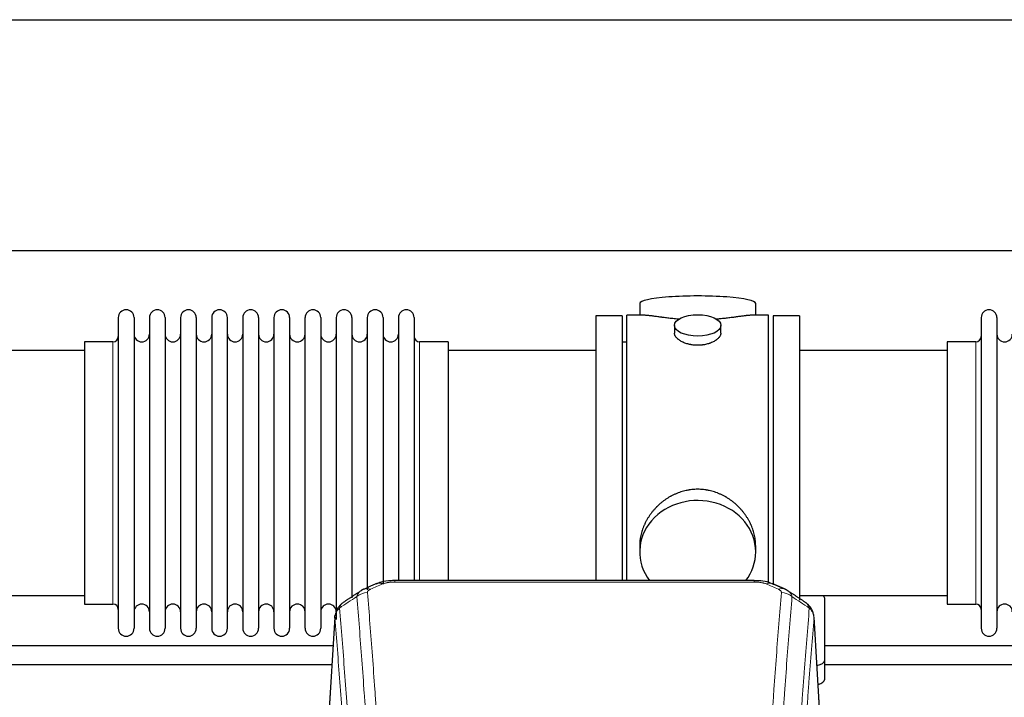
# Model space of a CAD drawing. Header units: inches. Extents: x 0 to 29700, y -16 to 21000.
# Tile 184 of 212: x 23924 to 24563, y 16994 to 17434. Entities that reach past the tile are written whole.
import ezdxf

# ---------------------------------------------------------------- set-up
doc = ezdxf.new("R2010")
doc.units = ezdxf.units.IN
doc.layers.add('254', color=7, linetype='Continuous', true_color=0xffffff)

msp = doc.modelspace()

# ---------------------------------------------------------------- linework, layer by layer
at = {"layer": '254', "color": 2, "linetype": 'Continuous', "lineweight": 25}
for p, q in [((22744.075, 17433.612), (26103.531, 17433.612)), ((22744.075, 17283.612), (26103.531, 17283.612)), ((24325.936, 17249.269), (24325.936, 17241.649)), ((24401.215, 17241.649), (24401.215, 17249.269)), ((24314.575, 17241.219), (24297.575, 17241.219)), ((24297.575, 17241.219), (24297.575, 17139.219)), ((24314.575, 17241.219), (24314.575, 17139.219)), ((24328.922, 17241.649), (24317.575, 17241.649)), ((24317.575, 17139.219), (24317.575, 17241.649)), ((24409.575, 17241.649), (24398.279, 17241.649)), ((24409.575, 17139.219), (24409.575, 17241.649)), ((24429.575, 17241.219), (24412.575, 17241.219)), ((24412.575, 17241.219), (24412.575, 17066.635)), ((24429.575, 17241.219), (24429.575, 17056.688)), ((23987.575, 17240.119), (23987.575, 17038.319)), ((23997.775, 17240.119), (23997.775, 17038.319)), ((24007.775, 17240.119), (24007.775, 17038.319)), ((24017.975, 17240.119), (24017.975, 17038.319)), ((24027.975, 17240.119), (24027.975, 17038.319)), ((24038.175, 17240.119), (24038.175, 17038.319)), ((24048.175, 17240.119), (24048.175, 17038.319)), ((24058.375, 17038.319), (24058.375, 17240.119)), ((24068.375, 17240.119), (24068.375, 17038.319)), ((24078.575, 17240.119), (24078.575, 17038.319)), ((24088.575, 17240.119), (24088.575, 17185.809)), ((24098.775, 17240.119), (24098.775, 17185.809)), ((24108.775, 17185.809), (24108.775, 17240.119)), ((24118.975, 17240.119), (24118.975, 17185.809)), ((24128.975, 17240.119), (24128.975, 17185.809)), ((24139.175, 17240.119), (24139.175, 17185.809)), ((24149.175, 17240.119), (24149.175, 17185.809)), ((24159.375, 17240.119), (24159.375, 17185.809)), ((24169.375, 17240.119), (24169.375, 17185.809)), ((24179.575, 17240.119), (24179.575, 17185.809)), ((24348.528, 17235.016), (24348.528, 17230.051)), ((24378.623, 17230.074), (24378.623, 17235.016)), ((24547.575, 17240.119), (24547.575, 17038.319)), ((24557.775, 17240.119), (24557.775, 17038.319)), ((23984.075, 17224.369), (23965.575, 17224.369)), ((23965.575, 17224.369), (23965.575, 17054.069)), ((24201.575, 17224.369), (24183.075, 17224.369)), ((24201.575, 17224.369), (24201.575, 17178.537)), ((24317.575, 17224.219), (24314.575, 17224.219)), ((24544.075, 17224.369), (24525.575, 17224.369)), ((24525.575, 17224.369), (24525.575, 17054.069)), ((23965.575, 17218.719), (23869.575, 17218.719)), ((24297.575, 17218.719), (24201.575, 17218.719)), ((24525.575, 17218.719), (24429.575, 17218.719)), ((24088.575, 17185.809), (24088.575, 17038.319)), ((24098.775, 17185.809), (24098.775, 17038.319)), ((24108.775, 17038.319), (24108.775, 17185.809)), ((24118.975, 17185.809), (24118.975, 17038.319)), ((24128.975, 17185.809), (24128.975, 17044.061)), ((24139.175, 17185.809), (24139.175, 17058.051)), ((24149.175, 17185.809), (24149.175, 17063.336)), ((24159.375, 17185.809), (24159.375, 17067.029)), ((24169.375, 17185.809), (24169.375, 17069.3)), ((24179.575, 17185.809), (24179.575, 17069.3)), ((24201.575, 17178.537), (24201.575, 17069.299)), ((24297.575, 17139.219), (24297.575, 17069.3)), ((24314.575, 17139.219), (24314.575, 17069.3)), ((24317.575, 17069.299), (24317.575, 17139.219)), ((24409.575, 17067.764), (24409.575, 17139.219)), ((24325.936, 17091.99), (24325.936, 17087.965)), ((24401.215, 17087.965), (24401.215, 17091.988)), ((24400.161, 17069.304), (24166.989, 17069.304)), ((23869.575, 17059.719), (23965.575, 17059.719)), ((24429.575, 17059.719), (24525.575, 17059.719)), ((24446.075, 17017.619), (24446.075, 17057.693)), ((23965.575, 17054.069), (23984.075, 17054.069)), ((24525.575, 17054.069), (24544.075, 17054.069)), ((24128.058, 17045.507), (24122.807, 16958.871)), ((24444.344, 16958.871), (24439.093, 17045.508)), ((24446.075, 17005.201), (24446.075, 17017.619))]:
    msp.add_line(p, q, dxfattribs=at)
at = {"layer": '254', "color": 110, "linetype": 'Continuous', "lineweight": 13}
for p, q in [((23984.075, 17224.369), (23984.075, 17054.069)), ((24183.075, 17224.369), (24183.075, 17178.537)), ((24544.075, 17224.369), (24544.075, 17054.069)), ((24183.075, 17178.537), (24183.075, 17069.299)), ((24166.989, 17069.304), (24166.989, 17068.351)), ((24400.161, 17068.351), (24166.989, 17068.351)), ((24400.161, 17069.302), (24400.161, 17068.351)), ((24128.059, 17044.885), (24122.812, 16958.296)), ((24444.339, 16958.296), (24439.091, 17044.885))]:
    msp.add_line(p, q, dxfattribs=at)
at = {"layer": '254', "color": 2, "linetype": 'Continuous', "lineweight": 25}
for centre, radius, start, end in [((23992.675, 17240.119), 5.1, 0, 180), ((24012.875, 17240.119), 5.1, 0, 180), ((24033.075, 17240.119), 5.1, 0, 180), ((24053.275, 17240.119), 5.1, 0, 180), ((24073.475, 17240.119), 5.1, 0, 180), ((24093.675, 17240.119), 5.1, 0, 180), ((24113.875, 17240.119), 5.1, 0, 180), ((24134.075, 17240.119), 5.1, 0, 180), ((24154.275, 17240.119), 5.1, 0, 180), ((24174.475, 17240.119), 5.1, 0, 180), ((24552.675, 17240.119), 5.1, 0, 180), ((23984.075, 17227.869), 3.5, 270, 0), ((24002.775, 17229.369), 5, 180, 0), ((24022.975, 17229.369), 5, 180, 0), ((24043.175, 17229.369), 5, 180, 0), ((24063.375, 17229.369), 5, 180, 0), ((24083.575, 17229.369), 5, 180, 0), ((24103.775, 17229.369), 5, 180, 0), ((24123.975, 17229.369), 5, 180, 0), ((24144.175, 17229.369), 5, 180, 0), ((24164.375, 17229.369), 5, 180, 0), ((24183.075, 17227.869), 3.5, 180, 270), ((24544.075, 17227.869), 3.5, 270, 0), ((24562.775, 17229.369), 5, 180, 0), ((23984.075, 17050.569), 3.5, 0, 90), ((24002.775, 17049.069), 5, 0, 180), ((24022.975, 17049.069), 5, 0, 180), ((24043.175, 17049.069), 5, 0, 180), ((24063.375, 17049.069), 5, 0, 180), ((24083.575, 17049.069), 5, 0, 180), ((24103.775, 17049.069), 5, 0, 180), ((24123.975, 17049.069), 5, 0, 180), ((24544.075, 17050.569), 3.5, 0, 90), ((24562.775, 17049.069), 5, 0, 180), ((23992.675, 17038.319), 5.1, 180, 0), ((24012.875, 17038.319), 5.1, 180, 0), ((24033.075, 17038.319), 5.1, 180, 0), ((24053.275, 17038.319), 5.1, 180, 0), ((24073.475, 17038.319), 5.1, 180, 0), ((24093.675, 17038.319), 5.1, 180, 0), ((24113.875, 17038.319), 5.1, 180, 0), ((24552.675, 17038.319), 5.1, 180, 0)]:
    msp.add_arc(centre, radius, start, end, dxfattribs=at)
for centre, major_axis, ratio, start_param, end_param in [((24363.575, 17249.269), (37.64, 0), 0.1305262, 0, 3.1415927), ((24363.575, 17087.965), (37.64, 0), 0.8870108, 0, 3.7346664), ((24363.575, 17087.965), (37.64, 0), 0.8870108, 5.6900133, 6.2831853), ((24159.231, 17058.141), (3.953, -9.186), 0.6419268, 2.5510147, 3.1418997), ((24438.075, 17057.693), (-8, 0), 0.4617486, 3.1415927, 3.722063), ((24438.075, 17017.619), (-8, 0), 0.4617486, 1.9439586, 3.1415927), ((24438.075, 17005.201), (-8, 0), 0.4617486, 2.0459273, 3.1415927)]:
    msp.add_ellipse(centre, major_axis=major_axis, ratio=ratio, start_param=start_param, end_param=end_param, dxfattribs=at)
msp.add_ellipse((24363.575, 17235.016), major_axis=(15.048, 0), ratio=0.4617486, dxfattribs=at)
at = {"layer": '254', "color": 110, "linetype": 'Continuous', "lineweight": 13}
for centre, major_axis, ratio, start_param, end_param in [((24407.92, 17058.141), (-3.953, -9.186), 0.6419268, 3.1410059, 3.7321706), ((24149.25, 17052.491), (-9.964, -0.842), 0.9013977, 4.6363308, 5.3961502), ((24151.222, 17054.684), (3.975, -9.176), 0.6408251, 2.5472213, 3.141301), ((24415.929, 17054.684), (3.975, 9.176), 0.6408251, 0.0010737, 0.5943713), ((24417.901, 17052.491), (-9.964, 0.842), 0.9013977, 4.0286278, 4.7884472)]:
    msp.add_ellipse(centre, major_axis=major_axis, ratio=ratio, start_param=start_param, end_param=end_param, dxfattribs=at)
at = {"layer": '254', "color": 2, "linetype": 'Continuous', "lineweight": 25}
for points, knots in [([(24351.703, 17239.06), (24351.701, 17239.061), (24351.699, 17239.061), (24351.622, 17239.067), (24351.548, 17239.073), (24351.401, 17239.085), (24351.18, 17239.103), (24350.375, 17239.17), (24349.08, 17239.286), (24347.398, 17239.454), (24345.76, 17239.631), (24344.167, 17239.816), (24342.618, 17240.006), (24341.614, 17240.135), (24340.995, 17240.215), (24340.872, 17240.231), (24340.627, 17240.264), (24340.262, 17240.312), (24339.903, 17240.36), (24339.194, 17240.455), (24338.27, 17240.58), (24336.948, 17240.76), (24335.691, 17240.931), (24334.496, 17241.09), (24333.743, 17241.187), (24333.194, 17241.255), (24332.923, 17241.288), (24332.659, 17241.319), (24332.484, 17241.34), (24332.397, 17241.35), (24331.967, 17241.399), (24331.307, 17241.471), (24330.399, 17241.555), (24329.571, 17241.614), (24328.934, 17241.643), (24328.579, 17241.648), (24328.456, 17241.649)], [0, 0, 0, 0, 0.0002215, 0.0002215, 0.0071429, 0.0071429, 0.0140642, 0.027907, 0.083278, 0.1386489, 0.1940199, 0.2493909, 0.3047619, 0.3601329, 0.3601329, 0.3739756, 0.3739756, 0.3878184, 0.4155039, 0.4155039, 0.4708749, 0.5262458, 0.5816168, 0.6369878, 0.6923588, 0.6923588, 0.7200443, 0.733887, 0.733887, 0.7477298, 0.7477298, 0.8031008, 0.8584718, 0.9138427, 0.9692137, 1, 1, 1, 1]), ([(24398.7, 17241.649), (24398.576, 17241.648), (24398.218, 17241.643), (24397.578, 17241.614), (24396.745, 17241.554), (24396.135, 17241.498), (24395.736, 17241.457), (24395.655, 17241.449), (24395.492, 17241.432), (24395.246, 17241.406), (24394.993, 17241.377), (24394.48, 17241.318), (24393.772, 17241.233), (24392.644, 17241.089), (24391.449, 17240.93), (24390.188, 17240.758), (24389.302, 17240.637), (24388.621, 17240.545), (24388.276, 17240.498), (24387.924, 17240.45), (24387.688, 17240.419), (24387.57, 17240.403), (24386.975, 17240.323), (24386.008, 17240.195), (24384.511, 17240.003), (24382.967, 17239.814), (24381.376, 17239.629), (24379.738, 17239.452), (24378.614, 17239.34), (24377.758, 17239.259), (24377.327, 17239.22), (24376.892, 17239.181), (24376.673, 17239.162), (24376.6, 17239.156), (24376.454, 17239.143), (24376.167, 17239.119), (24375.879, 17239.095), (24375.664, 17239.078)], [0, 0, 0, 0, 0.0313476, 0.0871263, 0.142905, 0.1986836, 0.1986836, 0.2126283, 0.2126283, 0.226573, 0.2544623, 0.2544623, 0.310241, 0.3660196, 0.4217983, 0.477577, 0.5333556, 0.5333556, 0.561245, 0.5751896, 0.5751896, 0.5891343, 0.5891343, 0.644913, 0.7006917, 0.7564703, 0.812249, 0.8680277, 0.9238063, 0.9238063, 0.9516957, 0.9656403, 0.9656403, 0.9726127, 0.9726127, 0.979585, 1, 1, 1, 1]), ([(24363.575, 17222.141), (24363.078, 17222.141), (24362.584, 17222.156), (24361.605, 17222.214), (24361.12, 17222.256), (24360.157, 17222.369), (24359.68, 17222.44), (24359.089, 17222.545), (24358.912, 17222.578), (24358.736, 17222.613), (24358.618, 17222.637), (24358.559, 17222.649), (24358.267, 17222.71), (24358.037, 17222.762), (24357.354, 17222.928), (24356.91, 17223.05), (24356.046, 17223.317), (24355.626, 17223.461), (24355.013, 17223.695), (24354.811, 17223.776), (24354.514, 17223.901), (24354.415, 17223.943), (24354.269, 17224.008), (24354.22, 17224.03), (24354.123, 17224.074), (24353.69, 17224.271), (24353.28, 17224.479), (24352.587, 17224.864), (24352.259, 17225.063), (24351.637, 17225.476), (24351.343, 17225.689), (24351, 17225.963), (24350.932, 17226.019), (24350.799, 17226.13), (24350.734, 17226.186), (24350.543, 17226.354), (24350.422, 17226.467), (24350.074, 17226.808), (24349.864, 17227.037), (24349.488, 17227.501), (24349.323, 17227.734), (24349.108, 17228.087), (24349.041, 17228.206), (24348.966, 17228.354), (24348.951, 17228.384), (24348.922, 17228.443), (24348.908, 17228.473), (24348.867, 17228.562), (24348.842, 17228.621), (24348.721, 17228.917), (24348.649, 17229.152), (24348.552, 17229.615), (24348.528, 17229.845), (24348.528, 17230.075), (24348.528, 17230.078), (24348.528, 17230.081)], [0, 0, 0, 0, 0.0624454, 0.0624454, 0.1248907, 0.1248907, 0.1873361, 0.1873361, 0.2029474, 0.2107531, 0.2107531, 0.2185588, 0.2185588, 0.2497814, 0.2497814, 0.3122268, 0.3122268, 0.3746722, 0.3746722, 0.4058948, 0.4058948, 0.4215062, 0.4215062, 0.4293119, 0.4293119, 0.4371175, 0.4995629, 0.4995629, 0.5620082, 0.5620082, 0.6244536, 0.6244536, 0.6400649, 0.6400649, 0.6556763, 0.6556763, 0.686899, 0.686899, 0.7493443, 0.7493443, 0.8117897, 0.8117897, 0.8430124, 0.8430124, 0.850818, 0.850818, 0.8586237, 0.8586237, 0.874235, 0.874235, 0.9366804, 0.9366804, 0.9991258, 0.9991258, 1, 1, 1, 1]), ([(24378.623, 17230.077), (24378.623, 17229.849), (24378.599, 17229.62), (24378.504, 17229.157), (24378.432, 17228.923), (24378.241, 17228.454), (24378.122, 17228.219), (24377.943, 17227.923), (24377.906, 17227.864), (24377.848, 17227.775), (24377.828, 17227.745), (24377.787, 17227.686), (24377.685, 17227.538), (24377.574, 17227.392), (24377.291, 17227.042), (24377.081, 17226.812), (24376.62, 17226.36), (24376.368, 17226.138), (24375.959, 17225.81), (24375.817, 17225.701), (24375.597, 17225.54), (24375.522, 17225.487), (24375.369, 17225.381), (24375.292, 17225.328), (24374.9, 17225.068), (24374.57, 17224.868), (24373.878, 17224.483), (24373.515, 17224.299), (24372.759, 17223.949), (24372.364, 17223.782), (24371.901, 17223.605), (24371.85, 17223.585), (24371.746, 17223.547), (24371.694, 17223.527), (24371.536, 17223.47), (24371.221, 17223.358), (24370.899, 17223.253), (24370.249, 17223.052), (24369.806, 17222.93), (24368.902, 17222.711), (24368.44, 17222.613), (24367.732, 17222.486), (24367.494, 17222.447), (24367.133, 17222.394), (24367.012, 17222.377), (24366.77, 17222.344), (24366.649, 17222.329), (24366.041, 17222.257), (24365.552, 17222.214), (24364.568, 17222.156), (24364.073, 17222.141), (24363.575, 17222.141)], [0, 0, 0, 0, 0.0621483, 0.0621483, 0.1246718, 0.1246718, 0.1871952, 0.1871952, 0.2028261, 0.2028261, 0.2106415, 0.2106415, 0.2184569, 0.2497186, 0.2497186, 0.3122421, 0.3122421, 0.3747655, 0.3747655, 0.4060273, 0.4060273, 0.4216581, 0.4216581, 0.437289, 0.437289, 0.4998124, 0.4998124, 0.5623359, 0.5623359, 0.6248593, 0.6248593, 0.6326748, 0.6326748, 0.6404902, 0.6404902, 0.656121, 0.6873828, 0.6873828, 0.7499062, 0.7499062, 0.8124297, 0.8124297, 0.8436914, 0.8436914, 0.8593222, 0.8593222, 0.8749531, 0.8749531, 0.9374766, 0.9374766, 1, 1, 1, 1]), ([(24401.215, 17091.953), (24401.214, 17092.485), (24401.2, 17093.022), (24401.155, 17093.84), (24401.131, 17094.19), (24401.101, 17094.542), (24401.088, 17094.682), (24401.082, 17094.753), (24401.061, 17094.964), (24400.989, 17095.668), (24400.816, 17096.931), (24400.496, 17098.608), (24400.087, 17100.278), (24399.591, 17101.94), (24399.008, 17103.593), (24398.56, 17104.689), (24398.261, 17105.372), (24398.2, 17105.509), (24398.077, 17105.781), (24397.89, 17106.189), (24397.696, 17106.593), (24397.298, 17107.396), (24396.743, 17108.455), (24395.834, 17110.006), (24394.851, 17111.521), (24393.795, 17112.998), (24393.04, 17113.958), (24392.455, 17114.667), (24392.257, 17114.902), (24391.956, 17115.252), (24391.854, 17115.369), (24391.65, 17115.6), (24391.136, 17116.174), (24390.185, 17117.18), (24388.861, 17118.459), (24387.48, 17119.675), (24386.042, 17120.829), (24384.548, 17121.92), (24383.512, 17122.603), (24382.721, 17123.098), (24382.455, 17123.26), (24382.119, 17123.46), (24382.051, 17123.499), (24381.917, 17123.578), (24381.714, 17123.696), (24380.969, 17124.12), (24379.733, 17124.774), (24378.053, 17125.561), (24376.34, 17126.263), (24374.594, 17126.878), (24372.815, 17127.407), (24371.606, 17127.699), (24370.69, 17127.895), (24370.383, 17127.957), (24369.998, 17128.029), (24369.921, 17128.043), (24369.766, 17128.071), (24369.535, 17128.112), (24368.686, 17128.253), (24367.296, 17128.437), (24365.443, 17128.585), (24363.589, 17128.634), (24361.735, 17128.586), (24359.88, 17128.44), (24358.643, 17128.277), (24357.87, 17128.154), (24357.715, 17128.128), (24357.406, 17128.075), (24356.943, 17127.992), (24356.484, 17127.9), (24355.568, 17127.704), (24354.359, 17127.413), (24352.576, 17126.885), (24350.825, 17126.269), (24349.105, 17125.565), (24347.979, 17125.037), (24347.142, 17124.62), (24346.865, 17124.477), (24346.519, 17124.294), (24346.381, 17124.22), (24346.106, 17124.071), (24345.355, 17123.656), (24344.152, 17122.942), (24342.605, 17121.921), (24341.111, 17120.831), (24339.671, 17119.676), (24338.285, 17118.454), (24337.396, 17117.596), (24336.907, 17117.101), (24336.853, 17117.046), (24336.744, 17116.935), (24336.69, 17116.88), (24336.529, 17116.713), (24336.209, 17116.378), (24335.896, 17116.038), (24335.279, 17115.354), (24334.48, 17114.428), (24333.355, 17112.996), (24332.301, 17111.523), (24331.319, 17110.01), (24330.409, 17108.456), (24329.851, 17107.393), (24329.518, 17106.721), (24329.452, 17106.586), (24329.322, 17106.315), (24329.13, 17105.909), (24328.947, 17105.502), (24328.59, 17104.687), (24328.144, 17103.596), (24327.563, 17101.949), (24327.067, 17100.291), (24326.658, 17098.624), (24326.337, 17096.947), (24326.183, 17095.823), (24326.105, 17095.118), (24326.091, 17094.977), (24326.063, 17094.696), (24326.026, 17094.274), (24325.997, 17093.855), (24325.951, 17093.03), (24325.936, 17092.487), (24325.936, 17091.948)], [0, 0, 0, 0, 0.0151373, 0.0151373, 0.0229562, 0.0249109, 0.0249109, 0.0268656, 0.0268656, 0.030775, 0.0464127, 0.0620504, 0.0776881, 0.0933258, 0.1089635, 0.1246012, 0.1246012, 0.1285107, 0.1285107, 0.1324201, 0.1402389, 0.1402389, 0.1558766, 0.1715144, 0.1871521, 0.2027898, 0.2184275, 0.2184275, 0.2262463, 0.2262463, 0.2301558, 0.2301558, 0.2340652, 0.2497029, 0.2653406, 0.2809783, 0.296616, 0.3122537, 0.3278914, 0.3278914, 0.3357103, 0.3357103, 0.337665, 0.337665, 0.3396197, 0.3435291, 0.3591668, 0.3748045, 0.3904422, 0.4060799, 0.4217176, 0.4373554, 0.4373554, 0.4451742, 0.4451742, 0.4471289, 0.4471289, 0.4490836, 0.4529931, 0.4686308, 0.4842685, 0.4999062, 0.5155439, 0.5311816, 0.5468193, 0.5468193, 0.5507287, 0.5507287, 0.5546381, 0.562457, 0.562457, 0.5780947, 0.5937324, 0.6093701, 0.6250078, 0.6406455, 0.6406455, 0.6484644, 0.6484644, 0.6504191, 0.6523738, 0.6562832, 0.6719209, 0.6875586, 0.7031963, 0.7188341, 0.7344718, 0.7501095, 0.7501095, 0.7520642, 0.7520642, 0.7540189, 0.7540189, 0.7579283, 0.7657472, 0.7657472, 0.7813849, 0.7970226, 0.8126603, 0.828298, 0.8439357, 0.8595734, 0.8595734, 0.8634828, 0.8634828, 0.8673923, 0.8752111, 0.8752111, 0.8908488, 0.9064865, 0.9221242, 0.9377619, 0.9533996, 0.9690373, 0.9690373, 0.9729468, 0.9729468, 0.9768562, 0.984675, 0.984675, 1, 1, 1, 1]), ([(24168.289, 17069.287), (24167.062, 17069.328), (24163.619, 17069.25), (24158.967, 17068.837), (24156.053, 17067.499), (24155.1, 17066.965)], [0, 0, 0, 0, 0.2626427, 0.7503035, 1, 1, 1, 1]), ([(24411.806, 17067.194), (24411.196, 17067.518), (24408.972, 17068.537), (24404.984, 17069.15), (24401.666, 17069.253), (24400.159, 17069.176)], [0, 0, 0, 0, 0.1794368, 0.6379712, 1, 1, 1, 1]), ([(24439.009, 17046.168), (24438.898, 17047.118), (24438.454, 17048.957), (24437.162, 17051.573), (24435.481, 17053.67), (24434.19, 17054.713), (24433.568, 17055.133)], [0, 0, 0, 0, 0.2790385, 0.5536712, 0.8024065, 1, 1, 1, 1]), ([(24133.001, 17054.695), (24132.48, 17054.322), (24131.423, 17053.413), (24130.059, 17051.631), (24129.006, 17049.475), (24128.59, 17047.949), (24128.455, 17047.176)], [0, 0, 0, 0, 0.2123708, 0.4683651, 0.7393635, 1, 1, 1, 1]), ([(24128.059, 17044.885), (24128.059, 17044.897), (24128.057, 17044.92), (24128.055, 17044.956), (24128.054, 17044.991), (24128.052, 17045.026), (24128.051, 17045.061), (24128.05, 17045.096), (24128.05, 17045.131), (24128.049, 17045.165), (24128.049, 17045.2), (24128.049, 17045.235), (24128.049, 17045.27), (24128.05, 17045.304), (24128.051, 17045.339), (24128.052, 17045.373), (24128.053, 17045.408), (24128.054, 17045.442), (24128.056, 17045.476), (24128.058, 17045.511), (24128.06, 17045.545), (24128.062, 17045.579), (24128.065, 17045.613), (24128.068, 17045.647), (24128.071, 17045.681), (24128.074, 17045.715), (24128.078, 17045.749), (24128.081, 17045.783), (24128.085, 17045.817), (24128.09, 17045.85), (24128.094, 17045.884), (24128.099, 17045.917), (24128.104, 17045.951), (24128.109, 17045.984), (24128.114, 17046.018), (24128.12, 17046.051), (24128.126, 17046.084), (24128.132, 17046.117), (24128.138, 17046.15), (24128.144, 17046.183), (24128.151, 17046.216), (24128.158, 17046.249), (24128.165, 17046.282), (24128.172, 17046.315), (24128.18, 17046.348), (24128.188, 17046.38), (24128.196, 17046.413), (24128.204, 17046.445), (24128.213, 17046.478), (24128.221, 17046.51), (24128.23, 17046.542), (24128.239, 17046.575), (24128.249, 17046.607), (24128.258, 17046.639), (24128.268, 17046.671), (24128.278, 17046.703), (24128.288, 17046.735), (24128.299, 17046.767), (24128.309, 17046.798), (24128.32, 17046.83), (24128.331, 17046.862), (24128.343, 17046.893), (24128.354, 17046.925), (24128.366, 17046.956), (24128.376, 17046.982), (24128.382, 17046.998), (24128.384, 17047.003)], [0, 0, 0, 0, 0.0160287, 0.0320483, 0.0480589, 0.0640604, 0.080053, 0.0960364, 0.1120109, 0.1279763, 0.1439327, 0.1598801, 0.1758184, 0.1917478, 0.2076681, 0.2235794, 0.2394817, 0.255375, 0.2712593, 0.2871346, 0.3030009, 0.3188582, 0.3347065, 0.3505458, 0.3663762, 0.3821975, 0.3980099, 0.4138133, 0.4296077, 0.4453931, 0.4611696, 0.4769371, 0.4926957, 0.5084453, 0.5241859, 0.5399176, 0.5556403, 0.5713541, 0.5870589, 0.6027548, 0.6184418, 0.6341198, 0.6497889, 0.6654491, 0.6811003, 0.6967426, 0.712376, 0.7280004, 0.743616, 0.7592226, 0.7748203, 0.7904091, 0.8059891, 0.8215601, 0.8371222, 0.8526754, 0.8682197, 0.8837552, 0.8992817, 0.9147994, 0.9303082, 0.9458081, 0.9612991, 0.9767813, 0.9922546, 1, 1, 1, 1]), ([(24126.94, 17026.93), (24110.394, 17026.93), (24065.048, 17026.93), (23993.476, 17026.93), (23929.746, 17026.93), (23894.815, 17026.93), (23886.111, 17026.93)], [0, 0, 0, 0, 0.2061192, 0.5648663, 0.8915757, 1, 1, 1, 1]), ([(23886.111, 17014.93), (23921.701, 17014.93), (24001.743, 17014.93), (24081.786, 17014.93), (24126.238, 17014.93)], [0, 0, 0, 0, 0.4446429, 1, 1, 1, 1])]:
    msp.add_open_spline(points, degree=3, knots=knots, dxfattribs=at)
at = {"layer": '254', "color": 110, "linetype": 'Continuous', "lineweight": 13}
for points, knots in [([(24159.231, 17067.184), (24159.356, 17067.238), (24159.486, 17067.29), (24159.687, 17067.366), (24159.756, 17067.39), (24159.893, 17067.438), (24159.963, 17067.462), (24160.316, 17067.576), (24160.61, 17067.659), (24161.22, 17067.809), (24161.536, 17067.876), (24161.944, 17067.952), (24162.026, 17067.966), (24162.19, 17067.995), (24162.273, 17068.008), (24162.521, 17068.048), (24162.688, 17068.072), (24163.189, 17068.141), (24163.526, 17068.179), (24164.206, 17068.244), (24164.548, 17068.27), (24165.238, 17068.311), (24165.585, 17068.326), (24166.284, 17068.346), (24166.635, 17068.351), (24166.989, 17068.351)], [0, 0, 0, 0, 0.0625, 0.0625, 0.09375, 0.09375, 0.125, 0.125, 0.25, 0.25, 0.375, 0.375, 0.40625, 0.40625, 0.4375, 0.4375, 0.5, 0.5, 0.625, 0.625, 0.75, 0.75, 0.875, 0.875, 1, 1, 1, 1]), ([(24400.161, 17068.351), (24400.515, 17068.351), (24400.869, 17068.346), (24401.309, 17068.334), (24401.398, 17068.331), (24401.574, 17068.324), (24401.662, 17068.321), (24401.925, 17068.309), (24402.1, 17068.3), (24402.622, 17068.269), (24402.967, 17068.242), (24403.65, 17068.176), (24403.987, 17068.138), (24404.655, 17068.046), (24404.985, 17067.993), (24405.35, 17067.925), (24405.391, 17067.917), (24405.472, 17067.902), (24405.592, 17067.878), (24405.87, 17067.82), (24406.101, 17067.767), (24406.556, 17067.655), (24406.847, 17067.572), (24407.404, 17067.391), (24407.669, 17067.292), (24407.92, 17067.184)], [0, 0, 0, 0, 0.125, 0.125, 0.15625, 0.15625, 0.1875, 0.1875, 0.25, 0.25, 0.375, 0.375, 0.5, 0.5, 0.625, 0.625, 0.640625, 0.640625, 0.65625, 0.6875, 0.75, 0.75, 0.875, 0.875, 1, 1, 1, 1]), ([(24142.367, 17058.922), (24142.403, 17059.166), (24142.456, 17059.405), (24142.544, 17059.695), (24142.563, 17059.753), (24142.603, 17059.868), (24142.624, 17059.925), (24142.689, 17060.095), (24142.737, 17060.206), (24142.894, 17060.534), (24143.135, 17060.956), (24143.443, 17061.348), (24143.699, 17061.63), (24143.811, 17061.745), (24143.93, 17061.858), (24143.977, 17061.902), (24144.002, 17061.924), (24144.075, 17061.991), (24144.125, 17062.034), (24144.379, 17062.249), (24144.597, 17062.411), (24144.839, 17062.569), (24144.848, 17062.575), (24144.856, 17062.58)], [0, 0, 0, 0, 0.1656246, 0.1656246, 0.2070308, 0.2070308, 0.2484369, 0.2484369, 0.3312492, 0.3312492, 0.4968738, 0.6624984, 0.6624984, 0.7453108, 0.7660138, 0.7660138, 0.7867169, 0.7867169, 0.8281231, 0.8281231, 0.9937477, 0.9937477, 1, 1, 1, 1]), ([(24149.25, 17061.511), (24149.241, 17061.613), (24149.244, 17061.715), (24149.261, 17061.842), (24149.265, 17061.868), (24149.275, 17061.919), (24149.28, 17061.944), (24149.299, 17062.02), (24149.315, 17062.071), (24149.37, 17062.221), (24149.419, 17062.319), (24149.539, 17062.514), (24149.611, 17062.609), (24149.737, 17062.751), (24149.782, 17062.798), (24149.855, 17062.867), (24149.879, 17062.89), (24149.931, 17062.936), (24149.957, 17062.959), (24150.092, 17063.072), (24150.21, 17063.159), (24150.466, 17063.328), (24150.604, 17063.409), (24150.899, 17063.565), (24151.056, 17063.64), (24151.222, 17063.713)], [0, 0, 0, 0, 0.125, 0.125, 0.15625, 0.15625, 0.1875, 0.1875, 0.25, 0.25, 0.375, 0.375, 0.5, 0.5, 0.5625, 0.5625, 0.59375, 0.59375, 0.625, 0.625, 0.75, 0.75, 0.875, 0.875, 1, 1, 1, 1]), ([(24149.25, 17061.511), (24149.807, 17054.891), (24150.908, 17041.401), (24152.516, 17020.416), (24153.558, 17005.927), (24154.329, 16994.873), (24154.711, 16989.299), (24155.089, 16983.654), (24155.341, 16979.876), (24155.466, 16977.979), (24156.09, 16968.454), (24156.581, 16960.712), (24157.306, 16948.917), (24157.546, 16944.956), (24158.022, 16936.973), (24158.258, 16932.952), (24158.96, 16920.799), (24159.88, 16904.357), (24160.771, 16887.438), (24161.208, 16878.859)], [0, 0, 0, 0, 0.125, 0.25, 0.375, 0.375, 0.4375, 0.46875, 0.46875, 0.5, 0.5, 0.625, 0.625, 0.6875, 0.6875, 0.75, 0.75, 0.875, 1, 1, 1, 1]), ([(24405.942, 16878.859), (24406.38, 16887.438), (24407.27, 16904.357), (24408.191, 16920.799), (24408.893, 16932.952), (24409.129, 16936.973), (24409.605, 16944.956), (24409.845, 16948.917), (24410.57, 16960.712), (24411.061, 16968.454), (24411.685, 16977.979), (24411.81, 16979.876), (24412.061, 16983.654), (24412.44, 16989.299), (24412.822, 16994.873), (24413.593, 17005.927), (24414.635, 17020.416), (24416.243, 17041.401), (24417.343, 17054.891), (24417.901, 17061.511)], [0, 0, 0, 0, 0.125, 0.25, 0.25, 0.3125, 0.3125, 0.375, 0.375, 0.5, 0.5, 0.53125, 0.53125, 0.5625, 0.625, 0.625, 0.75, 0.875, 1, 1, 1, 1]), ([(24415.929, 17063.713), (24416.095, 17063.64), (24416.253, 17063.565), (24416.439, 17063.466), (24416.476, 17063.446), (24416.548, 17063.406), (24416.584, 17063.385), (24416.688, 17063.323), (24416.755, 17063.282), (24416.947, 17063.155), (24417.182, 17062.981), (24417.372, 17062.797), (24417.498, 17062.656), (24417.538, 17062.608), (24417.592, 17062.535), (24417.61, 17062.511), (24417.643, 17062.462), (24417.659, 17062.437), (24417.735, 17062.315), (24417.783, 17062.216), (24417.855, 17062.016), (24417.88, 17061.916), (24417.907, 17061.715), (24417.909, 17061.613), (24417.901, 17061.511)], [0, 0, 0, 0, 0.125, 0.125, 0.15625, 0.15625, 0.1875, 0.1875, 0.25, 0.25, 0.375, 0.5, 0.5, 0.5625, 0.5625, 0.59375, 0.59375, 0.625, 0.625, 0.75, 0.75, 0.875, 0.875, 1, 1, 1, 1]), ([(24422.298, 17062.578), (24422.308, 17062.571), (24422.318, 17062.565), (24422.56, 17062.406), (24422.995, 17062.082), (24423.368, 17061.723), (24423.623, 17061.441), (24423.705, 17061.344), (24423.821, 17061.197), (24423.858, 17061.147), (24423.932, 17061.046), (24423.967, 17060.995), (24424.14, 17060.739), (24424.26, 17060.528), (24424.468, 17060.091), (24424.641, 17059.642), (24424.748, 17059.166), (24424.784, 17058.922)], [0, 0, 0, 0, 0.0068075, 0.0068075, 0.1723396, 0.3378717, 0.3378717, 0.4206377, 0.4206377, 0.4620207, 0.4620207, 0.5034038, 0.5034038, 0.6689358, 0.6689358, 0.8344679, 1, 1, 1, 1]), ([(24131.115, 17051.501), (24131.244, 17052.026), (24131.422, 17052.515), (24131.879, 17053.413), (24132.156, 17053.822), (24132.644, 17054.368), (24132.819, 17054.539), (24133.184, 17054.853), (24133.375, 17054.997), (24133.576, 17055.129)], [0, 0, 0, 0, 0.335226, 0.335226, 0.6704519, 0.6704519, 0.8380649, 0.8380649, 1, 1, 1, 1]), ([(24154.341, 16876.483), (24153.903, 16885.052), (24153.011, 16901.95), (24152.089, 16918.373), (24151.386, 16930.512), (24151.15, 16934.528), (24150.673, 16942.501), (24150.433, 16946.458), (24149.707, 16958.24), (24149.215, 16965.972), (24148.591, 16975.486), (24148.465, 16977.381), (24148.214, 16981.155), (24147.835, 16986.793), (24147.452, 16992.36), (24146.68, 17003.402), (24145.637, 17017.874), (24144.027, 17038.835), (24142.925, 17052.309), (24142.367, 17058.922)], [0, 0, 0, 0, 0.125, 0.25, 0.25, 0.3125, 0.3125, 0.375, 0.375, 0.5, 0.5, 0.53125, 0.53125, 0.5625, 0.625, 0.625, 0.75, 0.875, 1, 1, 1, 1]), ([(24424.784, 17058.922), (24424.226, 17052.309), (24423.124, 17038.835), (24421.514, 17017.874), (24420.47, 17003.402), (24419.699, 16992.36), (24419.316, 16986.793), (24418.937, 16981.155), (24418.685, 16977.381), (24418.56, 16975.486), (24417.935, 16965.972), (24417.444, 16958.24), (24416.717, 16946.458), (24416.477, 16942.501), (24416.001, 16934.528), (24415.765, 16930.512), (24415.062, 16918.373), (24414.14, 16901.95), (24413.248, 16885.052), (24412.81, 16876.483)], [0, 0, 0, 0, 0.125, 0.25, 0.375, 0.375, 0.4375, 0.46875, 0.46875, 0.5, 0.5, 0.625, 0.625, 0.6875, 0.6875, 0.75, 0.75, 0.875, 1, 1, 1, 1]), ([(24433.576, 17055.129), (24433.776, 17054.996), (24433.966, 17054.853), (24434.332, 17054.539), (24434.506, 17054.368), (24434.994, 17053.822), (24435.272, 17053.413), (24435.728, 17052.515), (24435.907, 17052.026), (24436.036, 17051.501)], [0, 0, 0, 0, 0.1617419, 0.1617419, 0.3293935, 0.3293935, 0.6646968, 0.6646968, 1, 1, 1, 1]), ([(24128.059, 17044.885), (24128.089, 17045.491), (24128.179, 17046.097), (24128.402, 17046.99), (24128.491, 17047.285), (24128.697, 17047.867), (24128.814, 17048.154), (24129.075, 17048.718), (24129.22, 17048.995), (24129.534, 17049.536), (24129.704, 17049.8), (24130.068, 17050.314), (24130.262, 17050.564), (24130.672, 17051.045), (24130.888, 17051.278), (24131.115, 17051.501)], [0, 0, 0, 0, 0.25, 0.25, 0.375, 0.375, 0.5, 0.5, 0.625, 0.625, 0.75, 0.75, 0.875, 0.875, 1, 1, 1, 1]), ([(24131.115, 17051.501), (24131.686, 17044.81), (24132.814, 17031.168), (24134.459, 17009.926), (24135.526, 16995.247), (24136.314, 16984.043), (24136.705, 16978.393), (24137.157, 16971.716), (24137.349, 16968.836), (24137.477, 16966.912), (24137.541, 16965.948), (24137.86, 16961.118), (24138.239, 16955.275), (24138.677, 16948.374), (24138.864, 16945.399), (24138.988, 16943.412), (24139.05, 16942.417), (24139.606, 16933.439), (24140.579, 16917.231), (24141.99, 16892.179), (24142.898, 16874.983), (24143.344, 16866.261)], [0, 0, 0, 0, 0.125, 0.25, 0.375, 0.375, 0.4375, 0.46875, 0.484375, 0.484375, 0.5, 0.5, 0.5625, 0.59375, 0.609375, 0.609375, 0.625, 0.625, 0.75, 0.875, 1, 1, 1, 1]), ([(24423.807, 16866.261), (24423.862, 16867.351), (24423.918, 16868.439), (24424.03, 16870.612), (24424.199, 16873.865), (24424.594, 16881.416), (24424.938, 16887.817), (24425.631, 16900.527), (24426.571, 16917.224), (24428.03, 16941.526), (24429.034, 16957.23), (24429.608, 16965.924), (24429.672, 16966.888), (24429.8, 16968.812), (24429.993, 16971.692), (24430.444, 16978.371), (24430.835, 16984.024), (24431.164, 16988.694), (24431.23, 16989.626), (24431.362, 16991.486), (24431.56, 16994.271), (24432.025, 17000.724), (24432.428, 17006.182), (24433.24, 17017.001), (24434.337, 17031.166), (24435.464, 17044.81), (24436.036, 17051.501)], [0, 0, 0, 0, 0.015625, 0.015625, 0.03125, 0.0625, 0.125, 0.125, 0.25, 0.375, 0.5, 0.5, 0.515625, 0.515625, 0.53125, 0.5625, 0.625, 0.625, 0.640625, 0.640625, 0.65625, 0.6875, 0.75, 0.75, 0.875, 1, 1, 1, 1]), ([(24436.036, 17051.501), (24436.262, 17051.278), (24436.478, 17051.045), (24436.889, 17050.564), (24437.083, 17050.314), (24437.447, 17049.8), (24437.617, 17049.536), (24437.931, 17048.995), (24438.075, 17048.718), (24438.337, 17048.154), (24438.454, 17047.867), (24438.66, 17047.285), (24438.749, 17046.99), (24438.972, 17046.097), (24439.062, 17045.491), (24439.091, 17044.885)], [0, 0, 0, 0, 0.125, 0.125, 0.25, 0.25, 0.375, 0.375, 0.5, 0.5, 0.625, 0.625, 0.75, 0.75, 1, 1, 1, 1]), ([(24140.255, 16860.199), (24139.81, 16868.893), (24138.904, 16886.035), (24137.497, 16911.009), (24136.527, 16927.167), (24135.972, 16936.118), (24135.911, 16937.11), (24135.787, 16939.091), (24135.601, 16942.057), (24135.164, 16948.937), (24134.786, 16954.762), (24134.468, 16959.578), (24134.404, 16960.539), (24134.276, 16962.457), (24134.084, 16965.329), (24133.634, 16971.986), (24133.244, 16977.62), (24132.458, 16988.79), (24131.394, 17003.427), (24129.754, 17024.608), (24128.629, 17038.212), (24128.059, 17044.885)], [0, 0, 0, 0, 0.125, 0.25, 0.375, 0.375, 0.390625, 0.390625, 0.40625, 0.4375, 0.5, 0.5, 0.515625, 0.515625, 0.53125, 0.5625, 0.625, 0.625, 0.75, 0.875, 1, 1, 1, 1]), ([(24439.091, 17044.885), (24438.521, 17038.212), (24437.397, 17024.607), (24436.303, 17010.482), (24435.493, 16999.694), (24435.092, 16994.251), (24434.628, 16987.816), (24434.43, 16985.04), (24434.299, 16983.186), (24434.233, 16982.256), (24433.905, 16977.599), (24433.515, 16971.963), (24433.065, 16965.305), (24432.873, 16962.433), (24432.745, 16960.515), (24432.681, 16959.553), (24432.109, 16950.886), (24431.108, 16935.229), (24429.653, 16911.002), (24428.247, 16886.034), (24427.341, 16868.893), (24426.896, 16860.199)], [0, 0, 0, 0, 0.125, 0.25, 0.25, 0.3125, 0.34375, 0.359375, 0.359375, 0.375, 0.375, 0.4375, 0.46875, 0.484375, 0.484375, 0.5, 0.5, 0.625, 0.75, 0.875, 1, 1, 1, 1])]:
    msp.add_open_spline(points, degree=3, knots=knots, dxfattribs=at)
at = {"layer": '254', "color": 2, "linetype": 'Continuous', "lineweight": 25}
for points, degree in [([(24144.857, 17062.581), (24139.227, 17058.86), (24133.606, 17055.149)], 2), ([(24147.278, 17063.788), (24145.916, 17063.485), (24144.926, 17062.555)], 2), ([(24155.277, 17067.324), (24147.247, 17063.855)], 1), ([(24419.903, 17063.859), (24415.888, 17065.602), (24411.873, 17067.32)], 2), ([(24422.217, 17062.518), (24421.185, 17063.42), (24419.862, 17063.778)], 2), ([(24433.546, 17055.149), (24427.931, 17058.855), (24422.308, 17062.572)], 2), ([(24686.966, 17026.93), (24606.677, 17026.93), (24526.388, 17026.93), (24446.099, 17026.93)], 3), ([(24446.099, 17014.93), (24526.142, 17014.93), (24606.184, 17014.93), (24686.227, 17014.93)], 3)]:
    msp.add_open_spline(points, degree=degree, dxfattribs=at)
at = {"layer": '254', "color": 110, "linetype": 'Continuous', "lineweight": 13}
for points in [[(24159.231, 17067.184), (24156.561, 17066.031), (24153.892, 17064.874), (24151.222, 17063.713)], [(24415.929, 17063.713), (24413.259, 17064.874), (24410.589, 17066.031), (24407.92, 17067.184)], [(24142.367, 17058.922), (24138.614, 17056.446), (24134.864, 17053.972), (24131.115, 17051.501)], [(24436.036, 17051.501), (24432.287, 17053.972), (24428.536, 17056.446), (24424.784, 17058.922)]]:
    msp.add_open_spline(points, degree=3, dxfattribs=at)

doc.saveas('drawing.dxf')
